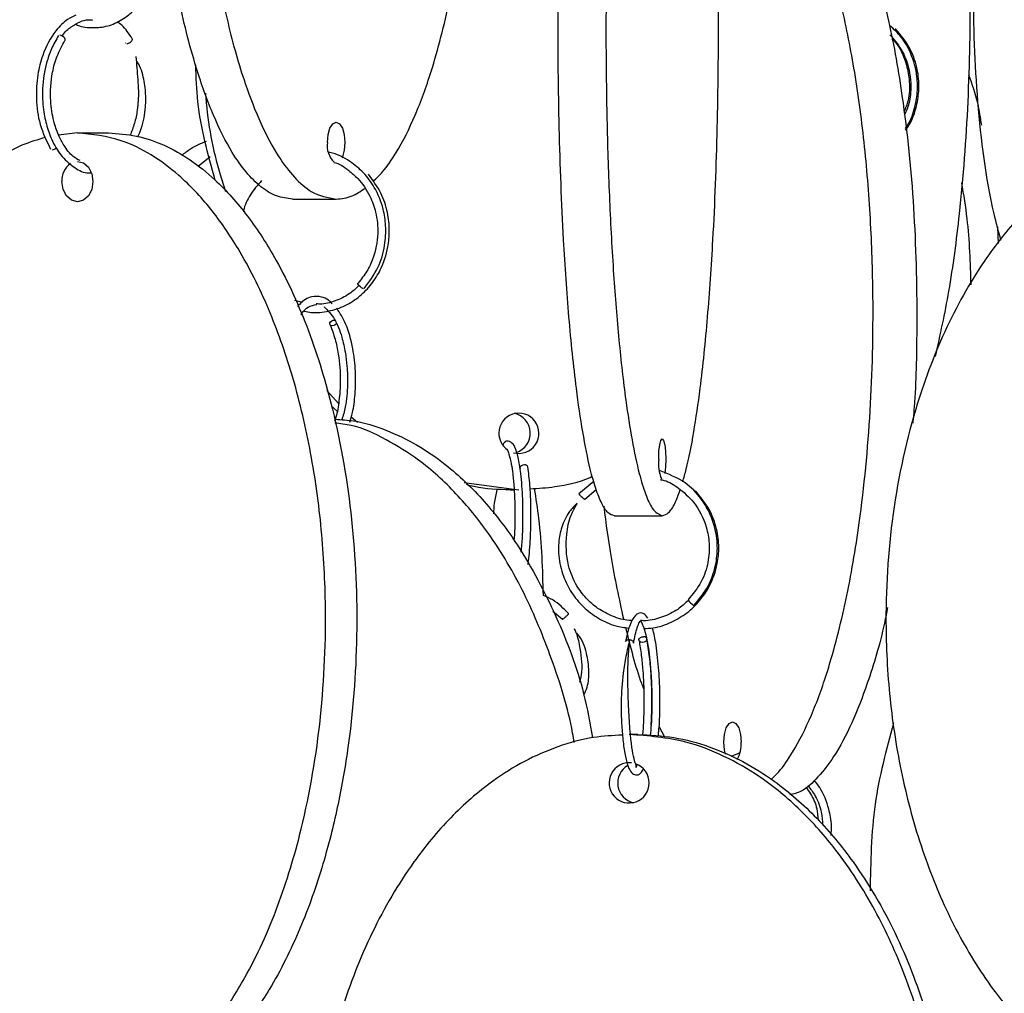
# Model space of a CAD drawing. Header units: millimetres. Extents: x 331 to 1634, y 417 to 1709.
# Tile 28 of 142: x 478 to 539, y 853 to 913. Entities that reach past the tile are written whole.
import ezdxf

# ---------------------------------------------------------------- set-up
doc = ezdxf.new("R2010")
doc.units = ezdxf.units.MM

msp = doc.modelspace()

# ---------------------------------------------------------------- linework, layer by layer
at = {"color": 7, "linetype": 'Continuous', "lineweight": 25}
for p, q in [((484.645, 911.652), (484.651, 911.637)), ((481.691, 906.078), (480.529, 905.947)), ((481.691, 906.078), (483.62, 906.078)), ((489.882, 904.6), (489.15, 904.014)), ((494.968, 901.998), (497.671, 901.998)), ((538.504, 900.281), (538.55, 899.251)), ((495.582, 895.608), (495.094, 895.746)), ((497.086, 890.183), (497.809, 889.372)), ((497.724, 888.914), (497.385, 889.209)), ((498.598, 888.554), (498.991, 888.232)), ((505.568, 884.511), (508.942, 884.052)), ((508.421, 884.052), (508.658, 884.052)), ((513.58, 884.564), (512.661, 883.806)), ((513.034, 883.473), (513.725, 884.072)), ((514.848, 882.45), (517.802, 882.45)), ((511.054, 876.566), (511.653, 876.075)), ((512.023, 876.408), (512.021, 876.41)), ((517.61, 869.431), (517.947, 868.805)), ((516.29, 868.95), (515.769, 868.95)), ((522.591, 867.816), (522.058, 867.591))]:
    msp.add_line(p, q, dxfattribs=at)
at = {"color": 7, "linetype": 'Continuous', "lineweight": 25, "flags": 128}
for points in [[(480.921, 911.783), (480.941, 911.809), (480.945, 911.866), (480.916, 911.934), (480.858, 912.001), (480.78, 912.059), (480.694, 912.099), (480.613, 912.113)], [(532.218, 912.495), (532.187, 912.483), (532.186, 912.482)], [(497.129, 905.498), (497.17, 905.976), (497.288, 906.382), (497.464, 906.653), (497.671, 906.748), (497.879, 906.653), (498.055, 906.382), (498.172, 905.976), (498.213, 905.498), (498.172, 905.019), (498.055, 904.614), (498.019, 904.539)], [(481.691, 904.328), (482.058, 904.233), (482.369, 903.962), (482.576, 903.556), (482.649, 903.078), (482.576, 902.599), (482.369, 902.194), (482.058, 901.923), (481.691, 901.828), (481.325, 901.923), (481.014, 902.194), (480.807, 902.599), (480.734, 903.078), (480.734, 903.078)], [(499.364, 896.462), (499.311, 896.477), (499.243, 896.516), (499.168, 896.574), (499.099, 896.642), (499.046, 896.709), (499.017, 896.766), (499.017, 896.803), (499.022, 896.809)], [(497.687, 894.295), (497.684, 894.292), (497.611, 894.234), (497.521, 894.194), (497.43, 894.18), (497.35, 894.192), (497.294, 894.229), (497.27, 894.286), (497.283, 894.354), (497.329, 894.421), (497.403, 894.479), (497.492, 894.519), (497.583, 894.533), (497.583, 894.533)], [(517.585, 885.95), (517.602, 886.428), (517.649, 886.834), (517.719, 887.104), (517.802, 887.2), (517.885, 887.104), (517.956, 886.834), (518.003, 886.428), (518.019, 885.95), (518.003, 885.471), (517.956, 885.069)], [(509.296, 885.588), (509.199, 885.575), (509.112, 885.538), (509.049, 885.481), (509.018, 885.414), (509.023, 885.352)], [(519.859, 883.985), (519.828, 883.973), (519.827, 883.972)], [(516.86, 874.84), (516.858, 874.811), (516.828, 874.743), (516.765, 874.685), (516.678, 874.646), (516.582, 874.632), (516.49, 874.644), (516.417, 874.681), (516.374, 874.738), (516.367, 874.805), (516.398, 874.873), (516.461, 874.931), (516.547, 874.971), (516.643, 874.985), (516.643, 874.985)], [(521.706, 867.732), (521.641, 867.995), (521.6, 868.474), (521.641, 868.952), (521.759, 869.357), (521.935, 869.628), (522.142, 869.724), (522.35, 869.628), (522.526, 869.357), (522.643, 868.952), (522.685, 868.474), (522.685, 868.474)]]:
    msp.add_lwpolyline(points, dxfattribs=at)
at = {"color": 7, "linetype": 'Continuous', "lineweight": 25}
for centre, radius, start, end in [((498.505, 905.288), 1.392, 171.32939, 226.09008), ((480.111, 905.442), 0.401, 273.34206, 318.19634), ((482.055, 903.137), 1.322, 127.18901, 182.58087), ((508.951, 887.541), 1.24, 254.87937, 179.46863), ((508.401, 887.552), 1.254, 288.7445, 77.05974), ((508.965, 887.549), 1.254, 179.83353, 234.77607), ((520.291, 885.699), 2.717, 174.70624, 200.73167), ((509.322, 885.387), 0.202, 22.03453, 97.3882), ((520.263, 877.775), 1.002, 210.46177, 239.24225), ((516.664, 874.759), 0.227, 41.34388, 95.09408), ((520.795, 868.368), 1.893, 329.58728, 3.19378), ((515.761, 865.961), 1.239, 83.62527, 359.46432), ((516.31, 865.951), 1.254, 120.07925, 257.08995), ((515.754, 865.957), 1.246, 359.66204, 71.76183)]:
    msp.add_arc(centre, radius, start, end, dxfattribs=at)
for points, knots in [([(492.558, 956.164), (492.302, 955.499), (491.554, 953.553), (490.623, 949.771), (489.692, 944.391), (489.089, 938.067), (488.937, 931.728), (489.12, 926.168), (489.505, 921.44), (490.117, 916.958), (490.949, 912.802), (491.917, 909.375), (492.989, 906.624), (494.021, 904.678), (495.082, 903.296), (496.264, 902.247), (497.153, 902.089), (497.671, 901.998)], [0, 0, 0, 0, 0.040511, 0.118581, 0.196776, 0.304611, 0.412526, 0.485556, 0.558792, 0.631735, 0.69954, 0.767257, 0.817605, 0.86788, 0.906778, 0.945637, 1, 1, 1, 1]), ([(499.947, 903.091), (500.143, 903.275), (500.65, 903.748), (501.543, 905.067), (502.573, 907.105), (503.706, 910.232), (504.725, 914.212), (505.648, 919.609), (506.254, 925.927), (506.405, 932.268), (506.222, 937.828), (505.836, 942.554), (505.227, 947.042), (504.386, 951.179), (503.568, 954.227), (502.952, 955.736), (502.778, 956.164)], [0, 0, 0, 0, 0.024312, 0.062552, 0.120897, 0.179335, 0.264362, 0.349526, 0.466971, 0.584504, 0.664042, 0.743804, 0.823249, 0.897096, 0.970848, 1, 1, 1, 1]), ([(538.715, 899.459), (538.57, 900.001), (537.844, 902.725), (537.204, 907.998), (536.946, 914.319), (537.223, 919.883), (537.793, 924.61), (538.699, 929.092), (539.932, 933.248), (541.365, 936.676), (542.954, 939.425), (544.482, 941.376), (546.057, 942.742), (547.461, 943.636), (548.412, 943.771), (548.816, 943.829)], [0, 0, 0, 0, 0.0332875, 0.1673564, 0.3015255, 0.3923219, 0.483374, 0.574063, 0.6583629, 0.7425545, 0.8051506, 0.867657, 0.9160182, 0.9643308, 1, 1, 1, 1]), ([(514.848, 882.45), (514.716, 882.488), (514.452, 882.566), (514.066, 883.16), (513.699, 884.077), (513.297, 885.506), (512.886, 887.56), (512.432, 890.682), (512.025, 894.664), (511.655, 900.061), (511.413, 906.378), (511.352, 912.72), (511.425, 918.279), (511.58, 923.007), (511.824, 927.489), (512.157, 931.646), (512.545, 935.073), (512.974, 937.824), (513.387, 939.769), (513.812, 941.151), (514.285, 942.201), (514.64, 942.358), (514.848, 942.45)], [0, 0, 0, 0, 0.0287324, 0.0574768, 0.0865624, 0.1156695, 0.160081, 0.2045635, 0.2692848, 0.3341101, 0.4235075, 0.5129719, 0.5735152, 0.6342289, 0.6947006, 0.750912, 0.8070511, 0.8487904, 0.8904698, 0.9227172, 0.9549322, 1, 1, 1, 1]), ([(517.802, 942.45), (517.67, 942.411), (517.406, 942.333), (517.02, 941.739), (516.653, 940.822), (516.252, 939.393), (515.841, 937.339), (515.387, 934.217), (514.979, 930.235), (514.61, 924.838), (514.367, 918.521), (514.306, 912.18), (514.38, 906.62), (514.534, 901.892), (514.779, 897.41), (515.112, 893.254), (515.499, 889.826), (515.928, 887.076), (516.341, 885.13), (516.766, 883.748), (517.239, 882.699), (517.595, 882.541), (517.802, 882.45)], [0, 0, 0, 0, 0.028732, 0.057477, 0.086562, 0.11567, 0.160081, 0.204563, 0.269285, 0.33411, 0.423508, 0.512972, 0.573515, 0.634229, 0.694701, 0.750912, 0.807051, 0.84879, 0.89047, 0.922717, 0.954932, 1, 1, 1, 1]), ([(519.066, 884.547), (519.141, 884.801), (519.392, 885.648), (519.763, 887.573), (520.218, 890.677), (520.625, 894.666), (520.995, 900.06), (521.237, 906.379), (521.298, 912.719), (521.224, 918.279), (521.07, 923.007), (520.826, 927.49), (520.492, 931.645), (520.105, 935.077), (519.675, 937.813), (519.299, 939.645), (519.037, 940.449), (518.944, 940.735)], [0, 0, 0, 0, 0.023209, 0.077585, 0.132048, 0.21129, 0.29066, 0.400115, 0.509651, 0.583778, 0.658114, 0.732153, 0.800976, 0.869711, 0.920815, 0.971846, 1, 1, 1, 1]), ([(494.968, 901.998), (494.639, 902.037), (493.979, 902.114), (493.014, 902.708), (492.098, 903.625), (491.094, 905.054), (490.067, 907.109), (488.933, 910.23), (487.916, 914.212), (486.987, 919.61), (486.407, 925.923), (486.219, 930.858), (486.308, 933.4), (486.314, 933.586)], [0, 0, 0, 0, 0.055251, 0.110526, 0.166456, 0.222428, 0.30783, 0.393368, 0.517825, 0.642482, 0.81439, 0.986426, 1, 1, 1, 1]), ([(524.532, 866.181), (524.69, 866.33), (525.157, 866.77), (526.014, 868.046), (527.045, 870.08), (528.177, 873.208), (529.196, 877.187), (530.119, 882.585), (530.725, 888.902), (530.877, 895.243), (530.694, 900.803), (530.308, 905.531), (529.697, 910.013), (528.865, 914.17), (527.897, 917.597), (526.825, 920.348), (525.793, 922.293), (524.731, 923.675), (523.549, 924.724), (522.661, 924.882), (522.142, 924.974)], [0, 0, 0, 0, 0.016051, 0.047405, 0.095245, 0.143161, 0.212878, 0.282708, 0.379006, 0.475376, 0.540593, 0.605994, 0.671133, 0.731684, 0.792157, 0.837118, 0.882015, 0.916751, 0.951453, 1, 1, 1, 1]), ([(524.845, 924.974), (525.175, 924.935), (525.834, 924.857), (526.799, 924.263), (527.716, 923.346), (528.72, 921.917), (529.747, 919.863), (530.88, 916.741), (531.899, 912.759), (532.821, 907.363), (533.434, 901.042), (533.561, 894.711), (533.469, 890.395), (533.305, 888.494), (533.277, 888.161)], [0, 0, 0, 0, 0.049003, 0.098027, 0.147633, 0.197276, 0.27302, 0.348885, 0.459268, 0.569828, 0.722297, 0.874879, 0.978136, 1, 1, 1, 1]), ([(534.68, 892.286), (534.971, 893.607), (535.58, 896.371), (536.269, 901.675), (536.757, 907.979), (536.864, 914.318), (536.763, 919.175), (536.59, 921.611), (536.529, 922.481)], [0, 0, 0, 0, 0.149399, 0.312629, 0.537733, 0.763004, 0.915452, 1, 1, 1, 1]), ([(481.593, 912.79), (481.593, 912.79), (481.879, 912.633), (482.519, 912.557), (483.45, 912.611), (484.347, 912.969), (485.127, 913.558), (485.761, 914.32), (486.304, 915.331), (486.625, 916.458), (486.721, 917.667), (486.624, 918.799), (486.29, 920.027), (485.847, 920.727), (485.613, 921.096)], [0, 0, 0, 0, 0.000084, 0.089599, 0.179133, 0.268608, 0.356167, 0.438254, 0.517867, 0.632291, 0.706936, 0.793103, 0.890785, 1, 1, 1, 1]), ([(481.599, 913.343), (481.426, 913.267), (480.974, 913.068), (480.214, 912.294), (479.568, 911.105), (479.198, 909.621), (479.111, 908.149), (479.333, 906.492), (479.793, 905.572), (480.036, 905.087)], [0, 0, 0, 0, 0.076828, 0.200745, 0.391381, 0.515403, 0.658188, 0.819707, 1, 1, 1, 1]), ([(480.755, 912.073), (480.76, 912.082), (480.914, 912.334), (481.3, 912.641), (481.828, 912.954), (482.279, 913.09), (482.535, 913.057), (482.622, 913.046)], [0, 0, 0, 0, 0.011032, 0.323723, 0.617825, 0.869779, 1, 1, 1, 1]), ([(485.077, 911.896), (484.877, 912.203), (484.603, 912.624), (484.251, 912.875), (484.156, 912.942)], [0, 0, 0, 0, 0.730769, 1, 1, 1, 1]), ([(532.825, 906.363), (532.849, 906.394), (533.114, 906.736), (533.376, 907.506), (533.583, 908.55), (533.56, 909.744), (533.233, 910.915), (532.631, 912.005), (532.098, 912.484), (531.843, 912.713)], [0, 0, 0, 0, 0.016968, 0.185789, 0.3378, 0.472987, 0.692146, 0.852705, 1, 1, 1, 1]), ([(480.529, 912.088), (480.374, 911.823), (480.077, 911.318), (479.704, 910.225), (479.502, 908.93), (479.559, 907.581), (479.786, 906.48), (480.162, 905.478), (480.736, 904.564), (481.504, 903.906), (482.142, 903.587), (482.487, 903.612), (482.538, 903.615)], [0, 0, 0, 0, 0.0923072, 0.1765014, 0.320215, 0.4365987, 0.529864, 0.6253035, 0.74157, 0.8613404, 0.9794483, 1, 1, 1, 1]), ([(531.866, 912.142), (532.106, 911.859), (532.559, 911.324), (533.058, 910.172), (533.212, 908.909), (533.055, 907.81), (532.819, 907.313), (532.747, 907.161)], [0, 0, 0, 0, 0.207689, 0.392722, 0.693453, 0.906342, 1, 1, 1, 1]), ([(532.834, 906.262), (532.911, 906.37), (533.279, 906.889), (533.57, 907.84), (533.69, 909.05), (533.552, 910.19), (533.108, 911.422), (532.528, 912.124), (532.221, 912.494)], [0, 0, 0, 0, 0.058861, 0.282284, 0.428059, 0.596301, 0.786953, 1, 1, 1, 1]), ([(481.853, 904.372), (481.707, 904.45), (481.34, 904.644), (480.895, 905.223), (480.493, 905.971), (480.183, 906.889), (479.978, 908.209), (480.073, 909.623), (480.422, 910.894), (480.75, 911.478), (480.924, 911.785)], [0, 0, 0, 0, 0.083821, 0.211349, 0.305158, 0.412911, 0.553725, 0.748301, 0.867176, 1, 1, 1, 1]), ([(484.744, 911.6), (484.763, 911.601), (484.805, 911.605), (484.876, 911.631), (484.946, 911.669), (485.007, 911.716), (485.056, 911.771), (485.084, 911.825), (485.09, 911.869), (485.079, 911.889), (485.074, 911.898)], [0, 0, 0, 0, 0.116068, 0.26288, 0.378939, 0.506927, 0.641834, 0.776741, 0.904729, 1, 1, 1, 1]), ([(531.986, 911.89), (532.019, 911.86), (532.472, 911.443), (532.868, 910.493), (533.1, 909.215), (533.062, 908.2), (532.823, 907.602), (532.727, 907.362)], [0, 0, 0, 0, 0.027609, 0.386037, 0.601399, 0.840301, 1, 1, 1, 1]), ([(485.309, 910.79), (485.323, 910.557), (485.366, 909.863), (485.49, 908.766), (485.421, 907.586), (485.233, 906.66), (485.043, 906.174), (484.948, 905.932)], [0, 0, 0, 0, 0.145401, 0.4323382, 0.6597645, 0.8305191, 1, 1, 1, 1]), ([(485.432, 905.857), (485.503, 906.022), (485.742, 906.578), (485.916, 907.533), (485.922, 908.653), (485.785, 909.513), (485.581, 910.144), (485.439, 910.395), (485.39, 910.482)], [0, 0, 0, 0, 0.121889, 0.409205, 0.596516, 0.814926, 0.935996, 1, 1, 1, 1]), ([(490.199, 903.166), (489.751, 904.766), (489.098, 907.101), (489.025, 909.519), (489.003, 910.28)], [0, 0, 0, 0, 0.685127, 1, 1, 1, 1]), ([(536.72, 909.672), (536.922, 909.101), (537.278, 908.097), (537.438, 907.017), (537.508, 906.551)], [0, 0, 0, 0, 0.56929, 1, 1, 1, 1]), ([(489.596, 908.539), (489.603, 908.439), (489.728, 906.739), (490.115, 904.685), (490.716, 902.813), (490.827, 902.465)], [0, 0, 0, 0, 0.048609, 0.823284, 1, 1, 1, 1]), ([(481.691, 846.078), (482.273, 846.117), (483.438, 846.194), (485.142, 846.788), (486.76, 847.705), (488.532, 849.134), (490.345, 851.189), (492.347, 854.31), (494.145, 858.292), (495.775, 863.689), (496.845, 870.007), (497.112, 876.348), (496.789, 881.907), (496.108, 886.635), (495.029, 891.117), (493.56, 895.274), (491.851, 898.701), (489.959, 901.452), (488.136, 903.397), (486.262, 904.779), (484.175, 905.829), (482.606, 905.986), (481.691, 906.078)], [0, 0, 0, 0, 0.028732, 0.057477, 0.086562, 0.11567, 0.160081, 0.204563, 0.269285, 0.33411, 0.423508, 0.512972, 0.573515, 0.634229, 0.694701, 0.750912, 0.807051, 0.84879, 0.89047, 0.922717, 0.954932, 1, 1, 1, 1]), ([(483.62, 906.078), (484.194, 906.041), (485.358, 905.966), (487.056, 905.373), (488.683, 904.456), (490.445, 903.034), (492.266, 900.98), (494.258, 897.875), (496.065, 893.883), (497.691, 888.518), (498.769, 882.181), (499.076, 875.076), (498.611, 869.101), (497.782, 864.42), (496.839, 860.708), (495.494, 856.896), (493.793, 853.478), (491.895, 850.712), (490.08, 848.773), (488.199, 847.379), (486.112, 846.329), (484.534, 846.17), (483.62, 846.078)], [0, 0, 0, 0, 0.028337, 0.057482, 0.086271, 0.115678, 0.159507, 0.204576, 0.268467, 0.334125, 0.422295, 0.512989, 0.602477, 0.648589, 0.69469, 0.750296, 0.807042, 0.848267, 0.890464, 0.922281, 0.954931, 1, 1, 1, 1]), ([(549.053, 905.953), (548.795, 905.935), (547.824, 905.866), (546.181, 905.356), (544.194, 904.453), (542.021, 903.02), (539.796, 900.967), (537.341, 897.845), (535.135, 893.863), (533.135, 888.466), (531.823, 882.149), (531.495, 875.808), (531.891, 870.248), (532.727, 865.52), (534.051, 861.038), (535.853, 856.882), (537.949, 853.454), (540.271, 850.705), (542.505, 848.755), (544.807, 847.386), (546.922, 846.474), (548.378, 846.336), (549.034, 846.274)], [0, 0, 0, 0, 0.010827, 0.040675, 0.070877, 0.101101, 0.147218, 0.193408, 0.260613, 0.327927, 0.420756, 0.513654, 0.576522, 0.639566, 0.702359, 0.760728, 0.819022, 0.862364, 0.905643, 0.939128, 0.97258, 1, 1, 1, 1]), ([(479.731, 905.808), (479.237, 905.664), (478.168, 905.353), (476.624, 904.443), (474.851, 903.024), (473.038, 900.966), (471.036, 897.846), (469.238, 893.863), (467.608, 888.467), (466.538, 882.149), (466.27, 875.808), (466.594, 870.248), (467.275, 865.52), (468.354, 861.038), (469.823, 856.882), (471.532, 853.454), (473.425, 850.706), (475.245, 848.749), (477.125, 847.401), (478.532, 846.595), (479.386, 846.474), (479.591, 846.445)], [0, 0, 0, 0, 0.026766, 0.057955, 0.089167, 0.136789, 0.184488, 0.253889, 0.323402, 0.419263, 0.515196, 0.580117, 0.64522, 0.710065, 0.77034, 0.830539, 0.875296, 0.919989, 0.954568, 0.989112, 1, 1, 1, 1]), ([(488.137, 904.703), (488.316, 904.845), (488.795, 905.224), (489.33, 905.441), (489.665, 905.577)], [0, 0, 0, 0, 0.374194, 1, 1, 1, 1]), ([(499.388, 896.469), (499.704, 896.888), (500.3, 897.677), (500.699, 899.064), (500.767, 900.298), (500.578, 901.532), (500.119, 902.663), (499.386, 903.656), (498.46, 904.408), (497.697, 904.812), (497.234, 904.874), (497.212, 904.877)], [0, 0, 0, 0, 0.151722, 0.28512, 0.400211, 0.49695, 0.635463, 0.745061, 0.854428, 0.993197, 1, 1, 1, 1]), ([(497.534, 904.263), (497.534, 904.263), (497.868, 904.203), (498.374, 903.834), (499.152, 903.174), (499.749, 902.289), (500.169, 901.117), (500.303, 899.784), (500.056, 898.526), (499.583, 897.506), (499.213, 897.047), (499.022, 896.809)], [0, 0, 0, 0, 0.0000543, 0.1259274, 0.2139371, 0.3651097, 0.4824119, 0.6272398, 0.799475, 0.8962913, 1, 1, 1, 1]), ([(495.703, 895.085), (495.842, 895.054), (496.334, 894.944), (497.205, 895.047), (498.235, 895.381), (499.138, 895.973), (499.873, 896.731), (500.503, 897.743), (500.876, 898.875), (500.983, 900.088), (500.863, 901.224), (500.463, 902.456), (499.936, 903.157), (499.658, 903.527)], [0, 0, 0, 0, 0.037269, 0.131702, 0.226112, 0.318579, 0.405363, 0.489611, 0.610759, 0.6898, 0.78103, 0.884429, 1, 1, 1, 1]), ([(493.061, 903.136), (492.813, 902.853), (492.339, 902.312), (492.008, 901.613), (491.947, 901.241), (491.943, 901.219)], [0, 0, 0, 0, 0.508482, 0.971513, 1, 1, 1, 1]), ([(536.877, 896.702), (536.833, 898.07), (536.765, 900.192), (536.424, 902.268), (536.303, 903.004)], [0, 0, 0, 0, 0.644919, 1, 1, 1, 1]), ([(497.671, 901.998), (498.002, 902.029), (498.598, 902.085), (499.171, 902.474), (499.426, 902.648)], [0, 0, 0, 0, 0.553903, 1, 1, 1, 1]), ([(499.087, 896.686), (498.922, 896.521), (498.518, 896.12), (497.726, 895.727), (496.985, 895.501), (496.546, 895.522), (496.426, 895.528)], [0, 0, 0, 0, 0.225684, 0.551669, 0.877546, 1, 1, 1, 1]), ([(497.432, 895.529), (497.355, 895.61), (497.147, 895.824), (496.706, 896.001), (496.103, 896.006), (495.586, 895.743), (495.318, 895.398), (495.278, 895.346)], [0, 0, 0, 0, 0.116527, 0.311156, 0.585113, 0.937395, 1, 1, 1, 1]), ([(495.503, 894.856), (495.513, 894.876), (495.642, 895.118), (495.976, 895.393), (496.295, 895.46), (496.471, 895.497)], [0, 0, 0, 0, 0.039373, 0.467106, 1, 1, 1, 1]), ([(496.925, 895.339), (497.151, 895.123), (497.571, 894.723), (498.001, 893.624), (498.235, 892.592), (498.357, 891.597), (498.384, 890.463), (498.296, 889.268), (498.095, 888.629), (498.014, 888.372)], [0, 0, 0, 0, 0.202648, 0.376225, 0.501473, 0.595533, 0.724858, 0.889158, 1, 1, 1, 1]), ([(498.504, 888.234), (498.566, 888.423), (498.73, 888.929), (498.858, 890.014), (498.888, 891.364), (498.71, 892.897), (498.326, 894.304), (497.9, 894.961), (497.709, 895.255)], [0, 0, 0, 0, 0.08896, 0.238041, 0.412968, 0.590558, 0.816488, 1, 1, 1, 1]), ([(497.292, 894.232), (497.403, 893.948), (497.615, 893.407), (497.858, 892.232), (497.957, 890.904), (497.862, 889.578), (497.727, 888.728), (497.598, 888.365), (497.568, 888.282)], [0, 0, 0, 0, 0.173346, 0.329156, 0.586468, 0.774395, 0.948208, 1, 1, 1, 1]), ([(497.611, 888.411), (497.99, 888.385), (499.053, 888.314), (500.757, 887.781), (502.661, 886.872), (504.745, 885.441), (506.877, 883.387), (509.237, 880.267), (511.319, 876.276), (512.872, 872.247), (513.337, 869.655), (513.501, 868.744)], [0, 0, 0, 0, 0.044678, 0.125333, 0.206944, 0.288616, 0.413231, 0.538046, 0.719648, 0.901543, 1, 1, 1, 1]), ([(512.37, 868.451), (512.338, 868.647), (512.046, 870.415), (511.057, 873.531), (509.365, 877.695), (507.346, 881.121), (505.122, 883.87), (502.98, 885.824), (500.77, 887.179), (499.023, 888.009), (497.923, 888.134), (497.587, 888.173)], [0, 0, 0, 0, 0.0220561, 0.1986687, 0.3628386, 0.5267976, 0.6487005, 0.7704286, 0.8646098, 0.9586963, 1, 1, 1, 1]), ([(509.099, 880.196), (509.126, 880.512), (509.188, 881.211), (509.213, 882.349), (509.192, 883.706), (509.096, 885.015), (508.92, 886.078), (508.729, 886.681), (508.527, 886.982), (508.227, 887.075), (508.096, 887.051), (507.993, 886.875), (507.958, 886.816)], [0, 0, 0, 0, 0.093652, 0.207521, 0.308944, 0.473904, 0.606778, 0.727915, 0.826585, 0.870986, 0.956301, 1, 1, 1, 1]), ([(508.232, 886.553), (508.232, 886.544), (508.233, 886.527), (508.347, 886.265), (508.476, 885.728), (508.581, 885.015), (508.662, 884.16), (508.711, 883.025), (508.715, 881.871), (508.666, 881.172), (508.648, 880.915)], [0, 0, 0, 0, 0.106826, 0.223332, 0.36684, 0.468125, 0.591313, 0.736366, 0.90319, 1, 1, 1, 1]), ([(509.508, 879.436), (509.519, 879.508), (509.593, 879.984), (509.657, 880.882), (509.701, 882.072), (509.696, 883.194), (509.641, 884.408), (509.555, 885.099), (509.509, 885.463)], [0, 0, 0, 0, 0.0413788, 0.2703121, 0.418908, 0.5900484, 0.783725, 1, 1, 1, 1]), ([(519.754, 876.915), (520.035, 877.246), (520.571, 877.878), (521.029, 878.987), (521.222, 880.042), (521.201, 881.232), (520.881, 882.414), (520.19, 883.586), (519.175, 884.644), (518.18, 885.025), (517.627, 885.237)], [0, 0, 0, 0, 0.125549, 0.23974, 0.34256, 0.434001, 0.58224, 0.690842, 0.828148, 1, 1, 1, 1]), ([(509.643, 884.114), (510.154, 884.147), (511.412, 884.229), (512.712, 884.529), (513.444, 884.854), (513.491, 884.875)], [0, 0, 0, 0, 0.390909, 0.960638, 1, 1, 1, 1]), ([(517.679, 884.691), (517.761, 884.674), (518.169, 884.591), (518.894, 884.126), (519.884, 883.235), (520.518, 881.997), (520.746, 880.699), (520.665, 879.536), (520.258, 878.307), (519.693, 877.623), (519.399, 877.267)], [0, 0, 0, 0, 0.028049, 0.139044, 0.279379, 0.469184, 0.583229, 0.709739, 0.84866, 1, 1, 1, 1]), ([(508.421, 884.052), (507.668, 884.067), (506.751, 884.085), (505.872, 884.327), (505.715, 884.371)], [0, 0, 0, 0, 0.821554, 1, 1, 1, 1]), ([(507.6, 884.041), (507.53, 883.778), (507.413, 883.335), (507.391, 882.798), (507.382, 882.579)], [0, 0, 0, 0, 0.592055, 1, 1, 1, 1]), ([(510.467, 877.537), (510.422, 879.124), (510.359, 881.345), (510.016, 883.518), (509.918, 884.138)], [0, 0, 0, 0, 0.714588, 1, 1, 1, 1]), ([(517.802, 882.45), (517.934, 882.49), (518.198, 882.57), (518.575, 883.128), (518.805, 883.75), (518.916, 884.049)], [0, 0, 0, 0, 0.341548, 0.683239, 1, 1, 1, 1]), ([(512.66, 883.8), (512.663, 883.792), (512.668, 883.778), (512.7, 883.738), (512.744, 883.691), (512.8, 883.637), (512.849, 883.594), (512.874, 883.573), (512.88, 883.569)], [0, 0, 0, 0, 0.2103299, 0.3766029, 0.5599645, 0.7532391, 0.9465136, 1, 1, 1, 1]), ([(516.672, 875.496), (516.862, 875.502), (517.44, 875.52), (518.362, 875.844), (519.339, 876.418), (520.134, 877.179), (520.816, 878.191), (521.219, 879.325), (521.33, 880.541), (521.193, 881.679), (520.749, 882.913), (520.169, 883.614), (519.862, 883.984)], [0, 0, 0, 0, 0.050378, 0.153497, 0.254537, 0.34942, 0.441579, 0.574145, 0.660641, 0.760466, 0.873589, 1, 1, 1, 1]), ([(512.558, 883.221), (512.389, 883.056), (511.961, 882.638), (511.578, 881.791), (511.386, 880.851), (511.397, 879.823), (511.64, 878.759), (512.17, 877.691), (512.906, 876.794), (513.841, 876.091), (514.813, 875.64), (515.474, 875.552), (515.75, 875.515)], [0, 0, 0, 0, 0.068679, 0.173677, 0.266972, 0.347523, 0.470444, 0.579534, 0.691309, 0.804987, 0.918762, 1, 1, 1, 1]), ([(515.961, 875.986), (515.892, 875.986), (515.475, 875.985), (514.735, 876.226), (513.831, 876.689), (513.086, 877.342), (512.426, 878.22), (511.884, 879.546), (511.826, 881.072), (512.082, 882.381), (512.413, 882.959), (512.545, 883.188)], [0, 0, 0, 0, 0.021852, 0.133059, 0.242031, 0.344382, 0.443816, 0.587144, 0.789902, 0.916621, 1, 1, 1, 1]), ([(514.187, 883.039), (514.329, 881.97), (514.647, 879.568), (515.137, 877.325), (515.409, 876.08)], [0, 0, 0, 0, 0.44491, 1, 1, 1, 1]), ([(512.025, 876.409), (511.717, 876.721), (511.256, 877.187), (510.664, 877.45), (510.467, 877.537)], [0, 0, 0, 0, 0.667568, 1, 1, 1, 1]), ([(519.428, 877.235), (519.213, 877.036), (518.739, 876.598), (517.832, 876.18), (517.036, 875.956), (516.572, 875.974), (516.458, 875.979)], [0, 0, 0, 0, 0.2627793, 0.5794339, 0.8960967, 1, 1, 1, 1]), ([(531.721, 876.791), (531.658, 876.468), (531.329, 874.792), (530.591, 872.36), (529.53, 869.599), (528.496, 867.649), (527.433, 866.286), (526.519, 865.413), (525.913, 865.281), (525.676, 865.23)], [0, 0, 0, 0, 0.056374, 0.292124, 0.467402, 0.64243, 0.777848, 0.913131, 1, 1, 1, 1]), ([(511.669, 876.106), (511.662, 876.096), (511.649, 876.078), (511.654, 876.072), (511.675, 876.08), (511.712, 876.105), (511.763, 876.144), (511.819, 876.191), (511.88, 876.245), (511.933, 876.295), (511.958, 876.322), (511.968, 876.332)], [0, 0, 0, 0, 0.129792, 0.232404, 0.335016, 0.464808, 0.567413, 0.680563, 0.79983, 0.919098, 1, 1, 1, 1]), ([(516.911, 876.137), (516.83, 876.24), (516.626, 876.499), (516.218, 876.438), (515.926, 876.012), (515.689, 875.401), (515.591, 874.934), (515.539, 874.688)], [0, 0, 0, 0, 0.166759, 0.419528, 0.669442, 0.825236, 1, 1, 1, 1]), ([(515.542, 875.551), (515.837, 874.347), (516.162, 873.018), (516.605, 871.901), (516.647, 871.797)], [0, 0, 0, 0, 0.906666, 1, 1, 1, 1]), ([(516.029, 874.591), (516.104, 874.945), (516.232, 875.553), (516.421, 875.924), (516.446, 875.975), (516.522, 875.876), (516.664, 875.558), (516.869, 874.824), (517.033, 873.734), (517.139, 872.369), (517.174, 871.004), (517.151, 869.735), (517.08, 869.103), (517.056, 868.883)], [0, 0, 0, 0, 0.11873, 0.203972, 0.294561, 0.368308, 0.440207, 0.518887, 0.64623, 0.730695, 0.828788, 0.940448, 1, 1, 1, 1]), ([(517.558, 868.839), (517.574, 868.978), (517.632, 869.479), (517.665, 870.516), (517.66, 871.749), (517.593, 873.119), (517.443, 874.398), (517.29, 875.257), (517.187, 875.507), (517.178, 875.529)], [0, 0, 0, 0, 0.0696033, 0.2495251, 0.4118068, 0.5564318, 0.7918276, 0.9816114, 1, 1, 1, 1]), ([(512.363, 875.483), (512.402, 875.403), (512.591, 875.013), (512.752, 874.055), (512.906, 873), (512.733, 872.321), (512.695, 872.17)], [0, 0, 0, 0, 0.078796, 0.382505, 0.863251, 1, 1, 1, 1]), ([(512.968, 871.375), (513.04, 871.538), (513.246, 872.001), (513.307, 872.903), (513.156, 874.011), (512.855, 874.837), (512.553, 875.178), (512.529, 875.206)], [0, 0, 0, 0, 0.132968, 0.377774, 0.658903, 0.972571, 1, 1, 1, 1]), ([(515.8, 874.804), (515.718, 874.475), (515.562, 873.855), (515.349, 872.531), (515.243, 871.128), (515.279, 869.778), (515.357, 868.687), (515.482, 867.762), (515.644, 867.083), (515.828, 866.661), (516.09, 866.426), (516.418, 866.452), (516.563, 866.686), (516.638, 866.808)], [0, 0, 0, 0, 0.096865, 0.182808, 0.319983, 0.415224, 0.503705, 0.599332, 0.694489, 0.773713, 0.844353, 0.919086, 1, 1, 1, 1]), ([(515.541, 874.688), (515.541, 874.691), (515.541, 874.711), (515.565, 874.743), (515.612, 874.78), (515.677, 874.804), (515.729, 874.806), (515.752, 874.807)], [0, 0, 0, 0, 0.044404, 0.285671, 0.504452, 0.781203, 1, 1, 1, 1]), ([(516.246, 867.083), (516.231, 867.047), (516.158, 866.873), (516.258, 866.914), (516.058, 867.391), (515.936, 868.086), (515.824, 869.044), (515.752, 870.144), (515.7, 871.283), (515.675, 872.329), (515.686, 873.455), (515.739, 874.111), (515.766, 874.453)], [0, 0, 0, 0, 0.04211, 0.208552, 0.317131, 0.416737, 0.505774, 0.627464, 0.705103, 0.793381, 0.89231, 1, 1, 1, 1]), ([(516.372, 874.744), (516.422, 874.451), (516.516, 873.897), (516.628, 872.705), (516.682, 871.38), (516.66, 870.081), (516.623, 869.297), (516.586, 868.971), (516.58, 868.924)], [0, 0, 0, 0, 0.183165, 0.346582, 0.612493, 0.800943, 0.971502, 1, 1, 1, 1]), ([(517.118, 869.521), (517.137, 869.845), (517.173, 870.464), (517.169, 871.513), (517.128, 872.617), (517.03, 873.823), (516.915, 874.51), (516.854, 874.873)], [0, 0, 0, 0, 0.181557, 0.347053, 0.53859, 0.756201, 1, 1, 1, 1]), ([(532.081, 869.658), (531.635, 867.996), (530.725, 864.601), (530.669, 861.085), (530.641, 859.291)], [0, 0, 0, 0, 0.4896374, 1, 1, 1, 1]), ([(515.35, 868.914), (514.753, 868.882), (513.397, 868.81), (511.351, 868.242), (509.259, 867.328), (506.995, 865.905), (504.654, 863.852), (502.093, 860.747), (499.769, 856.755), (497.679, 851.39), (496.294, 845.053), (495.898, 837.948), (496.496, 831.973), (497.563, 827.292), (498.774, 823.58), (500.504, 819.768), (502.691, 816.35), (505.13, 813.584), (507.464, 811.645), (509.882, 810.251), (512.565, 809.201), (514.593, 809.042), (515.769, 808.95)], [0, 0, 0, 0, 0.0230716, 0.0523752, 0.0813199, 0.1108863, 0.1549527, 0.200266, 0.2645036, 0.3305169, 0.4191647, 0.51035, 0.6003234, 0.6466853, 0.6930361, 0.7489427, 0.805997, 0.8474447, 0.8898707, 0.92186, 0.954687, 1, 1, 1, 1]), ([(515.769, 808.95), (516.517, 808.988), (518.014, 809.066), (520.204, 809.66), (522.285, 810.577), (524.563, 812.006), (526.894, 814.06), (529.467, 817.182), (531.779, 821.164), (533.875, 826.561), (535.25, 832.878), (535.594, 839.22), (535.178, 844.779), (534.303, 849.507), (532.915, 853.989), (531.027, 858.146), (528.83, 861.573), (526.397, 864.324), (524.054, 866.269), (521.645, 867.651), (518.962, 868.701), (516.945, 868.858), (515.769, 868.95)], [0, 0, 0, 0, 0.028732, 0.057477, 0.086562, 0.11567, 0.160081, 0.204563, 0.269285, 0.33411, 0.423508, 0.512972, 0.573515, 0.634229, 0.694701, 0.750912, 0.807051, 0.84879, 0.89047, 0.922717, 0.954932, 1, 1, 1, 1]), ([(516.29, 868.95), (517.038, 868.911), (518.535, 868.833), (520.725, 868.239), (522.806, 867.322), (525.084, 865.893), (527.415, 863.839), (529.988, 860.717), (532.3, 856.735), (534.396, 851.338), (535.771, 845.021), (536.115, 838.68), (535.699, 833.12), (534.824, 828.392), (533.436, 823.91), (531.548, 819.754), (529.351, 816.326), (526.918, 813.577), (524.576, 811.625), (522.162, 810.263), (520.13, 809.402), (518.797, 809.271), (518.302, 809.223)], [0, 0, 0, 0, 0.0295, 0.059012, 0.088875, 0.118759, 0.164357, 0.210028, 0.276478, 0.343035, 0.43482, 0.526674, 0.588835, 0.65117, 0.713257, 0.77097, 0.828609, 0.871463, 0.914256, 0.947365, 0.98044, 1, 1, 1, 1]), ([(526.793, 865.796), (526.954, 865.588), (527.326, 865.107), (527.646, 864.243), (527.692, 863.611), (527.712, 863.336)], [0, 0, 0, 0, 0.301345, 0.695686, 1, 1, 1, 1]), ([(528.228, 862.716), (528.243, 862.921), (528.283, 863.468), (528.076, 864.487), (527.722, 865.462), (527.307, 865.98), (527.187, 866.13)], [0, 0, 0, 0, 0.166802, 0.444271, 0.839069, 1, 1, 1, 1]), ([(526.671, 865.692), (526.772, 865.557), (527.066, 865.166), (527.366, 864.474), (527.413, 863.907), (527.432, 863.673)], [0, 0, 0, 0, 0.236289, 0.684352, 1, 1, 1, 1])]:
    msp.add_open_spline(points, degree=3, knots=knots, dxfattribs=at)
at = {"color": 1, "linetype": 'Continuous', "lineweight": 25}
for points, knots in [([(512.88, 883.569), (512.893, 883.558), (512.925, 883.532), (512.971, 883.499), (513.009, 883.477), (513.03, 883.469), (513.031, 883.473), (513.032, 883.474)], [0, 0, 0, 0, 0.177984, 0.405848, 0.694088, 0.921968, 1, 1, 1, 1]), ([(511.968, 876.332), (511.973, 876.337), (511.991, 876.355), (512.013, 876.382), (512.028, 876.405), (512.024, 876.407), (512.023, 876.408)], [0, 0, 0, 0, 0.098202, 0.410658, 0.805906, 1, 1, 1, 1]), ([(515.752, 874.807), (515.775, 874.806), (515.828, 874.802), (515.902, 874.777), (515.966, 874.738), (516.01, 874.691), (516.035, 874.638), (516.03, 874.603), (516.027, 874.587)], [0, 0, 0, 0, 0.1517299, 0.3436496, 0.4953686, 0.6626805, 0.8390377, 1, 1, 1, 1])]:
    msp.add_open_spline(points, degree=3, knots=knots, dxfattribs=at)

doc.saveas('drawing.dxf')
